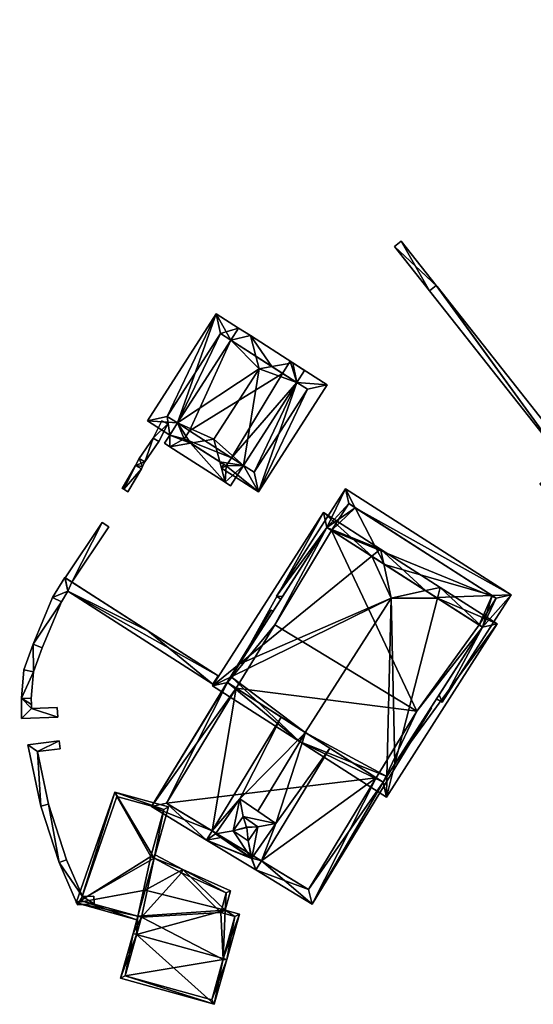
# Model space of a CAD drawing. Header units: inches. Extents: x 2523744 to 2528136, y 1148995 to 1152010.
# Tile 53 of 256: x 2524148 to 2524184, y 1150734 to 1150803. Entities that reach past the tile are written whole.
import ezdxf

# ---------------------------------------------------------------- set-up
doc = ezdxf.new("R2010")
doc.units = ezdxf.units.IN
doc.header["$MEASUREMENT"] = 0
for name, color, linetype in [('Gebaeude Einzelhaus', 10, 'Continuous'), ('Mauer gross', 10, 'Continuous'), ('Sakrales Gebaeude', 10, 'Continuous')]:
    doc.layers.add(name, color=color, linetype=linetype)

msp = doc.modelspace()

# ---------------------------------------------------------------- meshes
at = {"layer": 'Gebaeude Einzelhaus'}
mesh = msp.add_polyface(dxfattribs=at)
corners = [(2524131.019, 1150792.859, 471.586), (2524140.957, 1150801.26, 471.533), (2524136.916, 1150806.114, 468.026), (2524124.858, 1150800.258, 466.24), (2524135.694, 1150807.581, 466.966), (2524134.858, 1150808.585, 466.24), (2524140.641, 1150800.871, 471.586), (2524147.041, 1150793.954, 466.093), (2524141.019, 1150801.186, 471.586), (2524137.041, 1150785.626, 466.093), (2524131.208, 1150793.017, 471.586), (2524132.75, 1150805.25, 466.914), (2524125.9, 1150799.5, 466.934), (2524136.875, 1150786.095, 466.365), (2524146.7, 1150794.3, 466.376), (2524140.556, 1150800.963, 471.517), (2524137.806, 1150808.69, 469.019), (2524137.456, 1150809.164, 469.398), (2524135.751, 1150807.903, 469.398), (2524135.694, 1150807.581, 469.253), (2524135.55, 1150807.754, 469.398), (2524142.37, 1150803.364, 464.516), (2524140.957, 1150801.26, 463.967), (2524138.209, 1150808.988, 469.019), (2524141.279, 1150800.875, 463.645), (2524151.373, 1150808.34, 463.645), (2524150.464, 1150808.728, 464.194), (2524150.866, 1150809.025, 464.194), (2524150.167, 1150809.131, 464.516), (2524131.004, 1150813.435, 464.752), (2524130.695, 1150815.385, 463.632), (2524129.961, 1150814.843, 463.632), (2524136.945, 1150819.906, 463.684), (2524132.362, 1150821.904, 460.918), (2524129.566, 1150820.119, 460.772), (2524128.14, 1150819.064, 460.772), (2524134.858, 1150808.585, 468.708), (2524142.573, 1150820.238, 465.653), (2524145.657, 1150815.23, 469.397), (2524146.058, 1150815.525, 469.398), (2524140.773, 1150822.738, 463.684), (2524150.674, 1150808.445, 463.967), (2524131.4, 1150813.55, 464.843), (2524141.465, 1150820.86, 464.912), (2524142.244, 1150819.846, 465.729), (2524135.884, 1150807.731, 469.258), (2524132.75, 1150805.25, 465.626), (2524135.694, 1150807.581, 465.57), (2524132.505, 1150805.045, 465.634), (2524125.9, 1150799.5, 454.473), (2524132.505, 1150805.045, 454.473), (2524125.9, 1150799.5, 465.732), (2524131.909, 1150792.16, 462.455), (2524133.208, 1150790.574, 461.733), (2524136.875, 1150786.095, 454.473), (2524128.684, 1150796.099, 468.383), (2524129.501, 1150795.102, 466.268), (2524125.919, 1150799.477, 465.75), (2524125.919, 1150799.477, 454.473), (2524130.186, 1150794.265, 461.332), (2524129.501, 1150795.102, 454.473), (2524130.186, 1150794.265, 454.473), (2524133.208, 1150790.574, 454.473), (2524146.7, 1150794.3, 454.473), (2524140.556, 1150800.963, 454.473), (2524140.957, 1150801.26, 454.473), (2524132.636, 1150804.868, 454.473), (2524135.927, 1150807.301, 454.473), (2524150.674, 1150808.445, 454.473), (2524150.167, 1150809.131, 454.473), (2524142.244, 1150819.846, 464.907), (2524141.465, 1150820.86, 463.907), (2524141.461, 1150820.857, 463.907), (2524131.4, 1150813.55, 454.473), (2524141.461, 1150820.857, 454.473), (2524131.872, 1150812.937, 462.64), (2524135.884, 1150807.731, 465.567), (2524131.872, 1150812.937, 454.473), (2524137.806, 1150808.69, 454.473), (2524138.209, 1150808.988, 454.473), (2524142.37, 1150803.364, 454.473), (2524139.864, 1150819.676, 454.473), (2524133.68, 1150814.27, 454.473), (2524140.27, 1150819.126, 454.473)]
mesh.append_faces([[corners[k] for k in face] for face in [(20, 18, 19), (19, 18, 45), (44, 39, 38), (43, 37, 44), (44, 37, 39), (43, 40, 37), (42, 32, 43), (43, 32, 40), (42, 30, 32), (32, 30, 33), (33, 30, 34), (34, 30, 35), (42, 29, 30), (30, 29, 31), (20, 36, 18), (18, 36, 42), (42, 36, 29), (41, 24, 22), (41, 25, 24), (41, 27, 25), (41, 26, 27), (32, 37, 40), (37, 38, 39), (32, 17, 37), (37, 17, 38), (17, 36, 18), (18, 36, 20), (32, 29, 17), (17, 29, 36), (35, 30, 34), (34, 30, 33), (33, 30, 32), (32, 30, 29), (29, 30, 31), (21, 26, 28), (21, 25, 26), (26, 25, 27), (21, 24, 25), (21, 22, 24), (16, 2, 23), (23, 2, 21), (21, 2, 22), (16, 19, 2), (16, 18, 19), (19, 18, 20), (16, 17, 18), (6, 15, 1), (8, 6, 1), (7, 14, 8), (8, 14, 6), (9, 13, 7), (7, 13, 14), (0, 13, 9), (0, 10, 13), (3, 12, 0), (0, 12, 10), (4, 11, 5), (5, 11, 3), (3, 11, 12), (6, 1, 10), (10, 1, 0), (6, 8, 1), (9, 10, 0), (9, 6, 10), (9, 7, 6), (6, 7, 8), (3, 4, 5), (0, 2, 3), (3, 2, 4), (0, 1, 2)]], dxfattribs={"color": 13})
mesh.append_faces([[corners[k] for k in face] for face in [(82, 81, 83), (77, 73, 82), (82, 73, 81), (81, 73, 74), (78, 80, 67), (67, 80, 65), (65, 80, 68), (68, 80, 69), (78, 79, 80), (76, 4, 45), (45, 4, 19), (76, 47, 4), (18, 76, 45), (75, 73, 77), (18, 42, 76), (76, 42, 75), (75, 42, 73), (73, 72, 74), (72, 43, 71), (73, 42, 72), (72, 42, 43), (70, 43, 44), (70, 71, 43), (44, 38, 70), (26, 69, 28), (26, 41, 69), (69, 41, 68), (65, 68, 22), (22, 68, 41), (19, 4, 2), (62, 63, 54), (60, 64, 61), (61, 64, 62), (62, 64, 63), (64, 67, 65), (58, 66, 60), (60, 66, 64), (64, 66, 67), (58, 49, 66), (66, 49, 50), (22, 2, 1), (64, 22, 15), (15, 22, 1), (64, 65, 22), (6, 14, 15), (15, 14, 64), (64, 14, 63), (14, 13, 63), (63, 13, 54), (54, 53, 62), (59, 60, 61), (52, 56, 59), (59, 56, 60), (57, 51, 58), (58, 51, 49), (55, 12, 57), (57, 12, 51), (52, 10, 56), (56, 10, 55), (55, 10, 12), (54, 13, 53), (53, 13, 52), (52, 13, 10), (12, 48, 51), (51, 48, 49), (49, 48, 50), (12, 11, 48), (48, 11, 46), (47, 46, 4), (4, 46, 11)]], dxfattribs={"color": 41})
mesh = msp.add_polyface(dxfattribs=at)
corners = [(2524160.295, 1150773.342, 464.399), (2524158.838, 1150773.09, 463.389), (2524162.713, 1150770.6, 463.389), (2524162.336, 1150772.033, 464.4), (2524161.918, 1150773.623, 465.523), (2524167.723, 1150777.574, 462.978), (2524168.264, 1150778.415, 462.978), (2524167.434, 1150778.949, 463.892), (2524165.977, 1150778.697, 464.901), (2524165.079, 1150778.541, 465.523), (2524163.997, 1150771.778, 462.978), (2524163.085, 1150770.36, 462.978), (2524164.471, 1150780.853, 463.892), (2524164.847, 1150779.423, 464.901), (2524163.101, 1150780.545, 462.978), (2524163.641, 1150781.386, 462.978), (2524159.375, 1150774.748, 462.978), (2524158.834, 1150773.906, 462.978), (2524158.464, 1150773.33, 462.978), (2524159.845, 1150773.631, 463.903), (2524160.215, 1150774.208, 463.903), (2524162.786, 1150771.744, 463.905), (2524163.155, 1150772.319, 463.905), (2524162.084, 1150782.386, 462.204), (2524157.276, 1150774.906, 462.204), (2524162.385, 1150781.005, 462.622), (2524158.659, 1150775.208, 462.622), (2524162.786, 1150771.744, 463.337), (2524163.997, 1150771.778, 462.903), (2524163.155, 1150772.319, 463.337), (2524165.029, 1150769.928, 462.094), (2524167.723, 1150777.574, 462.903), (2524162.454, 1150771.583, 463.42), (2524162.624, 1150771.848, 463.42), (2524169.834, 1150777.405, 462.094), (2524167.26, 1150779.06, 463.42), (2524166.72, 1150778.219, 463.42), (2524168.453, 1150777.105, 462.527), (2524164.728, 1150771.309, 462.527), (2524167.723, 1150777.574, 454.384), (2524166.72, 1150778.219, 454.384), (2524163.101, 1150780.545, 454.384), (2524160.215, 1150774.208, 454.384), (2524159.375, 1150774.748, 454.384), (2524159.845, 1150773.631, 454.384), (2524162.786, 1150771.744, 454.384), (2524163.155, 1150772.319, 454.384), (2524163.997, 1150771.778, 454.384), (2524162.385, 1150781.005, 454.384), (2524158.659, 1150775.208, 454.384), (2524164.728, 1150771.309, 454.384), (2524168.453, 1150777.105, 454.384)]
mesh.append_faces([[corners[k] for k in face] for face in [(33, 27, 32), (28, 27, 29), (38, 30, 28), (28, 30, 27), (27, 30, 32), (34, 31, 35), (35, 31, 36), (38, 37, 30), (30, 37, 34), (34, 37, 31), (31, 35, 36), (31, 34, 35), (31, 30, 34), (30, 27, 32), (32, 27, 33), (31, 28, 30), (30, 28, 27), (27, 28, 29), (17, 26, 16), (24, 26, 17), (25, 26, 23), (23, 26, 24), (14, 25, 15), (15, 25, 23), (16, 24, 17), (15, 23, 14), (14, 23, 16), (16, 23, 24), (12, 14, 15), (12, 13, 14), (13, 12, 8), (8, 12, 7), (8, 7, 5), (5, 7, 6), (3, 21, 2), (2, 10, 11), (2, 21, 10), (10, 21, 22), (19, 16, 20), (19, 17, 16), (0, 1, 19), (19, 1, 17), (17, 1, 18), (1, 0, 2), (2, 0, 3), (0, 17, 1), (1, 17, 18), (9, 16, 4), (4, 16, 0), (0, 16, 17), (13, 14, 9), (9, 14, 16), (13, 12, 14), (14, 12, 15), (8, 13, 9), (7, 12, 8), (8, 12, 13), (10, 2, 11), (10, 3, 2), (10, 4, 3), (5, 9, 10), (10, 9, 4), (5, 8, 9), (5, 7, 8), (5, 6, 7), (0, 3, 4), (0, 2, 3), (0, 1, 2)]], dxfattribs={"color": 13})
mesh.append_faces([[corners[k] for k in face] for face in [(51, 50, 39), (39, 50, 47), (37, 39, 31), (37, 51, 39), (37, 38, 51), (51, 38, 50), (28, 47, 38), (38, 47, 50), (48, 43, 49), (41, 43, 48), (16, 26, 43), (43, 26, 49), (26, 25, 49), (49, 25, 48), (25, 41, 48), (25, 14, 41), (40, 42, 41), (41, 42, 43), (40, 46, 42), (42, 46, 44), (44, 46, 45), (40, 39, 46), (46, 39, 47), (5, 10, 31), (31, 10, 28), (28, 46, 47), (28, 29, 46), (28, 10, 29), (29, 10, 22), (27, 29, 21), (21, 29, 22), (27, 46, 29), (27, 45, 46), (19, 27, 0), (0, 27, 3), (3, 27, 21), (19, 44, 27), (27, 44, 45), (19, 20, 44), (44, 20, 42), (20, 16, 42), (42, 16, 43), (31, 8, 5), (31, 13, 8), (31, 14, 13), (31, 40, 14), (14, 40, 41), (31, 39, 40)]], dxfattribs={"color": 41})
mesh = msp.add_polyface(dxfattribs=at)
corners = [(2524156.52, 1150738.993, 464.145), (2524156.279, 1150739.06, 464.145), (2524155.406, 1150735.925, 462.523), (2524161.948, 1150734.105, 462.523), (2524162.581, 1150737.307, 464.145), (2524162.82, 1150737.24, 464.145), (2524162.711, 1150740.693, 462.443), (2524163.089, 1150742.049, 461.715), (2524159.761, 1150743.523, 461.443), (2524157.741, 1150744.313, 461.33), (2524157.809, 1150744.559, 461.198), (2524157.121, 1150742.087, 462.523), (2524156.612, 1150740.258, 463.503), (2524163.704, 1150740.416, 462.443), (2524163.396, 1150740.243, 462.572), (2524162.404, 1150740.519, 462.572), (2524162.79, 1150741.908, 461.827), (2524159.653, 1150743.298, 461.57), (2524156.853, 1150740.191, 463.503), (2524161.774, 1150734.414, 462.648), (2524162.563, 1150737.243, 464.112), (2524155.715, 1150736.099, 462.648), (2524157.74, 1150744.313, 462.523), (2524158.739, 1150747.901, 462.523), (2524154.989, 1150748.945, 460.923), (2524152.305, 1150741.198, 460.714), (2524156.612, 1150740.258, 462.523), (2524156.545, 1150740.018, 462.523), (2524152.629, 1150741.368, 460.824), (2524158.431, 1150747.728, 462.42), (2524157.514, 1150744.433, 462.42), (2524155.148, 1150748.641, 461.019), (2524156.612, 1150740.258, 455.402), (2524156.853, 1150740.191, 455.402), (2524155.715, 1150736.099, 455.402), (2524161.774, 1150734.414, 455.402), (2524162.563, 1150737.243, 455.402), (2524163.396, 1150740.243, 455.402), (2524162.404, 1150740.519, 455.402), (2524162.79, 1150741.908, 455.402), (2524159.653, 1150743.298, 455.402), (2524157.741, 1150744.313, 455.402), (2524157.74, 1150744.313, 461.33), (2524157.514, 1150744.433, 455.402), (2524157.74, 1150744.313, 455.402), (2524158.431, 1150747.728, 455.402), (2524155.148, 1150748.641, 455.402), (2524152.629, 1150741.368, 455.402)]
mesh.append_faces([[corners[k] for k in face] for face in [(31, 28, 24), (29, 31, 24), (23, 29, 24), (30, 29, 22), (22, 29, 23), (27, 28, 26), (24, 28, 25), (25, 28, 27), (22, 25, 11), (11, 25, 26), (26, 25, 27), (22, 24, 25), (22, 23, 24), (21, 1, 0), (21, 2, 1), (19, 3, 21), (21, 3, 2), (4, 5, 20), (20, 5, 19), (19, 5, 3), (12, 18, 1), (1, 18, 0), (8, 9, 10), (8, 17, 9), (6, 16, 7), (7, 16, 8), (8, 16, 17), (6, 15, 16), (5, 14, 13), (13, 14, 6), (6, 14, 15), (5, 4, 14), (6, 4, 13), (13, 4, 5), (6, 0, 4), (6, 12, 0), (0, 12, 1), (6, 11, 12), (6, 8, 11), (11, 8, 9), (9, 8, 10), (6, 7, 8), (0, 3, 4), (4, 3, 5), (0, 2, 3), (0, 1, 2)]], dxfattribs={"color": 13})
mesh.append_faces([[corners[k] for k in face] for face in [(43, 46, 45), (43, 47, 46), (44, 32, 43), (43, 32, 47), (11, 42, 22), (26, 28, 32), (32, 28, 47), (28, 46, 47), (28, 31, 46), (31, 45, 46), (31, 29, 45), (29, 30, 45), (45, 30, 43), (42, 30, 22), (44, 43, 42), (42, 43, 30), (41, 33, 32), (33, 36, 34), (34, 36, 35), (33, 38, 36), (36, 38, 37), (41, 40, 33), (33, 40, 38), (38, 40, 39), (17, 39, 40), (17, 16, 39), (9, 40, 41), (9, 17, 40), (16, 38, 39), (16, 15, 38), (15, 14, 38), (38, 14, 37), (4, 20, 14), (14, 36, 37), (20, 19, 14), (14, 19, 36), (36, 19, 35), (19, 21, 35), (35, 21, 34), (21, 33, 34), (0, 18, 21), (21, 18, 33), (26, 18, 12), (26, 33, 18), (26, 32, 33), (11, 26, 12)]], dxfattribs={"color": 41})
at = {"layer": 'Mauer gross'}
mesh = msp.add_polyface(dxfattribs=at)
corners = [(2524186.438, 1150772.001, 456.818), (2524185.105, 1150770.024, 456.818), (2524187.258, 1150771.927, 456.818), (2524184.995, 1150770.148, 456.818), (2524184.709, 1150770.472, 456.818), (2524177.52, 1150784.285, 457.188), (2524177.461, 1150784.359, 457.19), (2524176.991, 1150783.989, 457.19), (2524175.011, 1150787.467, 457.19), (2524174.542, 1150787.097, 457.19), (2524177.461, 1150784.359, 452.074), (2524177.52, 1150784.285, 452.074), (2524175.011, 1150787.467, 452.074), (2524174.542, 1150787.097, 452.074), (2524186.438, 1150772.001, 452.074), (2524184.709, 1150770.472, 452.074), (2524184.995, 1150770.148, 452.074), (2524185.105, 1150770.024, 452.074), (2524187.258, 1150771.927, 452.074)]
mesh.append_faces([[corners[k] for k in face] for face in [(6, 8, 7), (7, 8, 9), (6, 7, 0), (5, 6, 0), (2, 5, 0), (3, 0, 4), (3, 1, 0), (0, 1, 2)]], dxfattribs={"color": 13})
mesh.append_faces([[corners[k] for k in face] for face in [(11, 13, 10), (10, 13, 12), (15, 14, 16), (16, 14, 17), (17, 14, 18), (18, 14, 11), (11, 14, 13), (5, 2, 11), (11, 2, 18), (2, 1, 18), (18, 1, 17), (1, 3, 17), (17, 3, 16), (3, 4, 16), (16, 4, 15), (4, 0, 15), (15, 0, 14), (7, 14, 0), (7, 13, 14), (7, 9, 13), (9, 8, 13), (13, 8, 12), (8, 6, 12), (12, 6, 10), (6, 5, 10), (10, 5, 11)]], dxfattribs={"color": 41})
mesh = msp.add_polyface(dxfattribs=at)
corners = [(2524158.702, 1150774.699, 460.487), (2524157.67, 1150773.684, 460.487), (2524158.066, 1150773.45, 460.487), (2524158.293, 1150774.908, 460.487), (2524156.703, 1150772.262, 459.858), (2524157.1, 1150772.029, 459.858), (2524156.454, 1150771.766, 459.18), (2524155.519, 1150770.178, 459.18), (2524155.63, 1150770.112, 459.18), (2524156.858, 1150771.546, 459.18), (2524155.915, 1150769.945, 459.18), (2524156.939, 1150771.707, 459.406), (2524157.1, 1150772.029, 454.384), (2524156.939, 1150771.707, 454.384), (2524158.066, 1150773.45, 454.384), (2524158.702, 1150774.699, 454.384), (2524158.293, 1150774.908, 454.384), (2524157.67, 1150773.684, 454.384), (2524156.703, 1150772.262, 454.384), (2524155.519, 1150770.178, 454.384), (2524156.454, 1150771.766, 454.384), (2524155.63, 1150770.112, 454.384), (2524155.915, 1150769.945, 454.384), (2524156.858, 1150771.546, 454.384)]
mesh.append_faces([[corners[k] for k in face] for face in [(6, 11, 5), (6, 9, 11), (6, 8, 9), (9, 8, 10), (6, 7, 8), (4, 6, 5), (1, 5, 2), (1, 4, 5), (3, 1, 0), (0, 1, 2)]], dxfattribs={"color": 13})
mesh.append_faces([[corners[k] for k in face] for face in [(21, 23, 22), (12, 17, 14), (14, 17, 15), (15, 17, 16), (13, 18, 12), (12, 18, 17), (19, 20, 21), (21, 20, 23), (23, 20, 13), (13, 20, 18), (9, 23, 13), (22, 23, 10), (10, 23, 9), (9, 13, 11), (21, 22, 8), (8, 22, 10), (19, 21, 7), (7, 21, 8), (20, 19, 6), (18, 20, 6), (6, 19, 7), (17, 18, 4), (4, 18, 6), (1, 17, 4), (16, 17, 3), (3, 17, 1), (15, 16, 0), (0, 16, 3), (14, 15, 2), (2, 15, 0), (12, 14, 5), (5, 14, 2), (13, 12, 11), (11, 12, 5)]], dxfattribs={"color": 41})
mesh = msp.add_polyface(dxfattribs=at)
corners = [(2524151.994, 1150763.62, 459.18), (2524154.117, 1150767.796, 459.18), (2524151.534, 1150763.915, 459.18), (2524154.572, 1150767.494, 459.18), (2524154.117, 1150767.796, 455.089), (2524154.572, 1150767.494, 455.089), (2524151.534, 1150763.915, 455.089), (2524151.994, 1150763.62, 455.089)]
mesh.append_faces([[corners[k] for k in face] for face in [(3, 1, 0), (0, 1, 2)]], dxfattribs={"color": 13})
mesh.append_faces([[corners[k] for k in face] for face in [(5, 7, 4), (4, 7, 6), (5, 3, 7), (7, 3, 0), (4, 6, 1), (1, 6, 2), (1, 3, 4), (4, 3, 5)]], dxfattribs={"color": 41})
mesh = msp.add_polyface(dxfattribs=at)
corners = [(2524162.214, 1150757.068, 459.792), (2524157.311, 1150760.211, 459.777), (2524161.842, 1150756.488, 459.792), (2524151.494, 1150763.941, 459.759), (2524151.717, 1150762.98, 459.759), (2524150.653, 1150762.552, 459.759), (2524151.268, 1150762.239, 459.759), (2524149.283, 1150759.276, 459.792), (2524149.924, 1150759.025, 459.792), (2524149.164, 1150754.794, 459.792), (2524148.477, 1150754.079, 459.792), (2524151.006, 1150754.174, 459.792), (2524148.475, 1150755.503, 459.792), (2524150.98, 1150754.862, 459.792), (2524149.164, 1150755.067, 459.792), (2524149.163, 1150755.477, 459.792), (2524149.308, 1150757.342, 459.792), (2524148.629, 1150757.489, 459.792), (2524150.653, 1150762.552, 455.089), (2524151.494, 1150763.941, 455.089), (2524149.283, 1150759.276, 455.089), (2524148.629, 1150757.489, 455.089), (2524148.475, 1150755.503, 455.089), (2524148.477, 1150754.079, 455.089), (2524151.006, 1150754.174, 455.089), (2524150.98, 1150754.862, 455.089), (2524149.164, 1150754.794, 455.089), (2524149.164, 1150755.067, 455.089), (2524149.163, 1150755.477, 455.089), (2524149.308, 1150757.342, 455.089), (2524149.924, 1150759.025, 455.089), (2524151.268, 1150762.239, 455.089), (2524151.717, 1150762.98, 455.089), (2524161.842, 1150756.488, 455.088), (2524162.214, 1150757.068, 455.088), (2524151.994, 1150763.62, 459.18), (2524151.534, 1150763.915, 459.18), (2524151.994, 1150763.62, 455.089), (2524151.534, 1150763.915, 455.089)]
mesh.append_faces([[corners[k] for k in face] for face in [(12, 16, 17), (17, 16, 7), (7, 16, 8), (12, 15, 16), (12, 14, 15), (12, 9, 14), (9, 11, 13), (12, 10, 9), (9, 10, 11), (5, 7, 6), (6, 7, 8), (3, 5, 4), (4, 5, 6), (1, 4, 2), (1, 3, 4), (0, 1, 2)]], dxfattribs={"color": 13})
mesh.append_faces([[corners[k] for k in face] for face in [(22, 26, 23), (23, 26, 24), (24, 26, 25), (22, 27, 26), (22, 28, 27), (22, 29, 28), (32, 34, 33), (32, 37, 34), (32, 38, 37), (32, 19, 38), (31, 18, 32), (32, 18, 19), (29, 20, 30), (30, 20, 31), (31, 20, 18), (22, 21, 29), (29, 21, 20), (19, 36, 38), (35, 1, 37), (37, 1, 34), (34, 1, 0), (19, 3, 36), (36, 3, 35), (35, 3, 1), (0, 2, 34), (34, 2, 33), (2, 4, 33), (33, 4, 32), (4, 6, 32), (32, 6, 31), (6, 30, 31), (6, 8, 30), (8, 16, 30), (30, 16, 29), (16, 15, 29), (29, 15, 28), (15, 14, 28), (28, 14, 27), (14, 9, 27), (27, 9, 26), (9, 13, 26), (26, 13, 25), (13, 11, 25), (25, 11, 24), (11, 10, 24), (24, 10, 23), (10, 12, 23), (23, 12, 22), (12, 17, 22), (22, 17, 21), (17, 7, 21), (21, 7, 20), (7, 5, 20), (20, 5, 18), (5, 3, 18), (18, 3, 19)]], dxfattribs={"color": 41})
mesh = msp.add_polyface(dxfattribs=at)
corners = [(2524151.168, 1150751.969, 459.792), (2524151.102, 1150752.518, 459.792), (2524149.583, 1150751.779, 459.808), (2524148.917, 1150752.257, 459.808), (2524149.827, 1150747.95, 459.626), (2524150.362, 1150748.094, 459.626), (2524151.112, 1150744.008, 459.626), (2524151.63, 1150744.204, 459.626), (2524152.396, 1150741.059, 459.61), (2524152.75, 1150741.632, 459.61), (2524153.552, 1150741.123, 459.61), (2524153.521, 1150741.675, 459.61), (2524149.583, 1150751.779, 453.713), (2524150.362, 1150748.094, 453.713), (2524151.168, 1150751.969, 453.713), (2524151.102, 1150752.518, 453.713), (2524148.917, 1150752.257, 453.713), (2524149.827, 1150747.95, 453.713), (2524151.112, 1150744.008, 453.713), (2524152.396, 1150741.059, 453.713), (2524153.552, 1150741.123, 453.713), (2524153.521, 1150741.675, 453.713), (2524152.75, 1150741.632, 453.713), (2524151.63, 1150744.204, 453.713)]
mesh.append_faces([[corners[k] for k in face] for face in [(8, 10, 9), (9, 10, 11), (6, 9, 7), (6, 8, 9), (4, 5, 2), (4, 6, 5), (5, 6, 7), (3, 4, 2), (1, 3, 2), (0, 1, 2)]], dxfattribs={"color": 13})
mesh.append_faces([[corners[k] for k in face] for face in [(20, 22, 21), (12, 15, 14), (12, 16, 15), (13, 17, 12), (12, 17, 16), (22, 18, 23), (23, 18, 13), (13, 18, 17), (20, 19, 22), (22, 19, 18), (5, 7, 13), (13, 7, 23), (7, 9, 23), (23, 9, 22), (9, 11, 22), (22, 11, 21), (11, 10, 21), (21, 10, 20), (10, 8, 20), (20, 8, 19), (8, 18, 19), (8, 6, 18), (6, 4, 18), (18, 4, 17), (4, 16, 17), (4, 3, 16), (3, 1, 16), (16, 1, 15), (1, 0, 15), (15, 0, 14), (0, 12, 14), (0, 2, 12), (2, 5, 12), (12, 5, 13)]], dxfattribs={"color": 41})
at = {"layer": 'Sakrales Gebaeude'}
mesh = msp.add_polyface(dxfattribs=at)
corners = [(2524169.805, 1150767.442, 463.655), (2524166.304, 1150762.629, 463.508), (2524166.714, 1150762.611, 463.655), (2524171.114, 1150770.145, 463.508), (2524171.801, 1150768.814, 464.045), (2524170.138, 1150767.229, 463.819), (2524173.846, 1150764.856, 465.643), (2524182.693, 1150762.735, 463.508), (2524181.373, 1150762.689, 464.045), (2524177.447, 1150762.552, 465.643), (2524177.488, 1150755.472, 463.508), (2524177.883, 1150755.219, 463.508), (2524177.663, 1150755.744, 463.74), (2524166.603, 1150762.438, 463.508), (2524180.69, 1150760.476, 463.74), (2524180.453, 1150760.628, 463.879), (2524171.341, 1150769.109, 463.819), (2524181.656, 1150762.508, 463.879), (2524181.656, 1150762.508, 453.713), (2524171.341, 1150769.109, 453.713), (2524170.138, 1150767.229, 453.713), (2524180.453, 1150760.628, 453.713)]
mesh.append_faces([[corners[k] for k in face] for face in [(17, 14, 15), (14, 11, 12), (8, 7, 17), (17, 7, 14), (14, 7, 11), (1, 2, 13), (10, 12, 11), (4, 7, 8), (4, 3, 7), (0, 16, 5), (0, 3, 16), (16, 3, 4), (2, 1, 0), (0, 1, 3), (11, 14, 12), (14, 8, 15), (15, 8, 9), (11, 7, 14), (14, 7, 8), (1, 13, 2), (10, 11, 12), (8, 6, 9), (7, 4, 8), (8, 4, 6), (7, 3, 4), (4, 5, 6), (3, 0, 4), (4, 0, 5), (3, 1, 0), (0, 1, 2)]], dxfattribs={"color": 13})
mesh.append_faces([[corners[k] for k in face] for face in [(18, 20, 19), (18, 21, 20), (18, 17, 21), (21, 17, 15), (19, 20, 16), (16, 20, 5), (4, 19, 16), (8, 18, 4), (4, 18, 19), (8, 17, 18)]], dxfattribs={"color": 41})
mesh = msp.add_polyface(dxfattribs=at)
corners = [(2524172.953, 1150765.427, 469.719), (2524173.565, 1150765.925, 469.88), (2524169.578, 1150768.478, 466.782), (2524163.689, 1150757.883, 467.273), (2524161.829, 1150756.369, 466.782), (2524163.129, 1150757.008, 467.392), (2524167.904, 1150752.481, 472.634), (2524168.308, 1150753.113, 472.635), (2524174.321, 1150762.511, 472.643), (2524173.794, 1150764.889, 470.719), (2524174.014, 1150750.041, 467.391), (2524173.978, 1150748.594, 466.782), (2524181.726, 1150760.703, 466.782), (2524177.739, 1150763.255, 469.88), (2524177.543, 1150762.49, 469.718), (2524174.574, 1150750.916, 467.273), (2524176.701, 1150763.029, 470.719), (2524169.805, 1150767.442, 467.273), (2524162.865, 1150756.596, 467.391), (2524173.751, 1150749.63, 467.391), (2524180.69, 1150760.476, 467.273), (2524173.846, 1150764.856, 465.643), (2524170.138, 1150767.229, 463.819), (2524169.805, 1150767.442, 463.655), (2524177.447, 1150762.552, 465.643), (2524180.453, 1150760.628, 463.879), (2524180.69, 1150760.476, 463.74), (2524180.453, 1150760.628, 453.713), (2524180.69, 1150760.476, 453.713), (2524170.138, 1150767.229, 453.713), (2524169.805, 1150767.442, 453.713), (2524162.865, 1150756.596, 453.713), (2524162.865, 1150756.596, 465.093), (2524170.027, 1150752.013, 468.925), (2524173.272, 1150749.937, 465.706), (2524173.751, 1150749.63, 465.23), (2524166.632, 1150754.185, 468.925), (2524168.33, 1150753.099, 470.265), (2524163.484, 1150756.2, 465.722), (2524163.484, 1150756.2, 453.713), (2524173.272, 1150749.937, 453.713), (2524173.751, 1150749.63, 453.713), (2524176.103, 1150754.591, 453.713), (2524166.177, 1150760.628, 453.713)]
mesh.append_faces([[corners[k] for k in face] for face in [(9, 0, 1), (13, 14, 16), (9, 1, 16), (16, 1, 13), (12, 20, 13), (13, 20, 14), (12, 15, 20), (12, 11, 15), (15, 11, 10), (6, 19, 11), (11, 19, 10), (6, 7, 19), (5, 4, 3), (18, 4, 5), (7, 6, 18), (18, 6, 4), (17, 1, 0), (4, 2, 3), (3, 2, 17), (17, 2, 1), (16, 9, 8), (16, 1, 9), (16, 13, 1), (15, 10, 11), (14, 8, 15), (15, 8, 10), (14, 16, 8), (14, 13, 16), (12, 15, 11), (12, 14, 15), (12, 13, 14), (7, 10, 8), (7, 6, 10), (10, 6, 11), (8, 3, 5), (5, 3, 4), (9, 0, 8), (8, 0, 3), (9, 1, 0), (5, 7, 8), (4, 6, 5), (5, 6, 7), (0, 2, 3), (3, 2, 4), (0, 1, 2)]], dxfattribs={"color": 13})
mesh.append_faces([[corners[k] for k in face] for face in [(29, 43, 30), (30, 43, 31), (31, 43, 39), (27, 42, 29), (29, 42, 43), (42, 41, 40), (27, 28, 42), (42, 28, 41), (26, 41, 28), (26, 35, 41), (35, 10, 19), (20, 15, 26), (26, 15, 35), (35, 15, 10), (35, 40, 41), (35, 34, 40), (38, 32, 39), (39, 32, 31), (36, 18, 38), (38, 18, 32), (33, 7, 37), (37, 7, 36), (36, 7, 18), (35, 19, 34), (34, 19, 33), (33, 19, 7), (3, 32, 5), (5, 32, 18), (3, 23, 32), (32, 23, 31), (31, 23, 30), (3, 17, 23), (23, 29, 30), (23, 22, 29), (25, 26, 27), (27, 26, 28), (24, 20, 25), (25, 20, 26), (21, 14, 24), (24, 14, 20), (21, 16, 14), (21, 9, 16), (21, 0, 9), (23, 17, 22), (22, 17, 21), (21, 17, 0)]], dxfattribs={"color": 41})
mesh = msp.add_polyface(dxfattribs=at)
corners = [(2524161.795, 1150746.233, 468.925), (2524157.571, 1150747.924, 465.079), (2524161.405, 1150745.592, 468.925), (2524163.484, 1150756.2, 465.722), (2524162.865, 1150756.596, 465.093), (2524165.926, 1150761.659, 465.079), (2524166.632, 1150754.185, 468.925), (2524166.055, 1150761.581, 465.208), (2524164.549, 1150744.289, 469.33), (2524164.848, 1150743.498, 468.925), (2524164.576, 1150744.327, 469.366), (2524162.423, 1150745.757, 469.446), (2524162.037, 1150746.024, 469.135), (2524163.73, 1150748.473, 469.25), (2524168.33, 1150753.099, 470.265), (2524164.987, 1150747.604, 470.265), (2524173.751, 1150749.63, 465.23), (2524168.779, 1150741.107, 465.079), (2524177.133, 1150754.842, 465.079), (2524173.272, 1150749.937, 465.706), (2524165.238, 1150744.139, 468.925), (2524177.099, 1150754.863, 465.112), (2524170.027, 1150752.013, 468.925), (2524166.241, 1150746.738, 469.253), (2524163.73, 1150748.473, 472.839), (2524162.037, 1150746.024, 472.839), (2524163.278, 1150746.238, 473.578), (2524163.969, 1150747.238, 473.578), (2524164.549, 1150744.289, 472.839), (2524164.31, 1150745.525, 473.578), (2524164.576, 1150744.327, 472.839), (2524166.241, 1150746.738, 472.839), (2524165.001, 1150746.524, 473.578), (2524164.214, 1150746.465, 477.693), (2524164.191, 1150746.481, 477.693), (2524158.602, 1150748.175, 465.722), (2524162.545, 1150745.777, 469.509), (2524164.488, 1150744.595, 469.509), (2524168.528, 1150742.138, 465.706), (2524158.602, 1150748.175, 453.713), (2524163.484, 1150756.2, 453.713), (2524168.528, 1150742.138, 453.713), (2524173.272, 1150749.937, 453.713), (2524166.177, 1150760.628, 453.713), (2524176.103, 1150754.591, 453.713)]
mesh.append_faces([[corners[k] for k in face] for face in [(16, 38, 19), (38, 9, 20), (16, 17, 38), (38, 17, 9), (21, 18, 16), (16, 18, 17), (20, 10, 37), (20, 9, 10), (0, 11, 2), (0, 36, 11), (11, 10, 2), (2, 10, 9), (11, 37, 10), (11, 36, 37), (4, 5, 7), (4, 1, 5), (3, 35, 4), (4, 35, 1), (1, 35, 2), (2, 35, 0), (32, 34, 33), (32, 27, 34), (34, 26, 33), (27, 26, 34), (29, 32, 33), (26, 29, 33), (31, 27, 32), (31, 24, 27), (30, 32, 29), (30, 31, 32), (28, 30, 29), (25, 28, 26), (26, 28, 29), (24, 26, 27), (24, 25, 26), (20, 10, 9), (20, 23, 10), (23, 14, 15), (20, 22, 23), (23, 22, 14), (20, 19, 22), (16, 18, 21), (9, 17, 20), (20, 17, 19), (19, 17, 16), (16, 17, 18), (0, 13, 6), (6, 13, 14), (14, 13, 15), (0, 12, 13), (0, 2, 12), (12, 2, 11), (2, 8, 11), (2, 9, 8), (8, 9, 10), (5, 4, 7), (3, 0, 6), (5, 1, 4), (4, 1, 3), (3, 1, 0), (0, 1, 2)]], dxfattribs={"color": 13})
mesh.append_faces([[corners[k] for k in face] for face in [(40, 42, 39), (39, 42, 41), (40, 44, 42), (40, 43, 44), (41, 42, 38), (38, 42, 19), (0, 20, 36), (36, 20, 37), (38, 39, 41), (0, 35, 20), (20, 35, 38), (38, 35, 39), (39, 3, 40), (39, 35, 3), (25, 13, 12), (25, 24, 13), (31, 15, 24), (24, 15, 13), (31, 23, 15), (31, 10, 23), (31, 30, 10), (28, 10, 30), (28, 8, 10), (11, 25, 12), (8, 28, 11), (11, 28, 25)]], dxfattribs={"color": 41})

doc.saveas('drawing.dxf')
